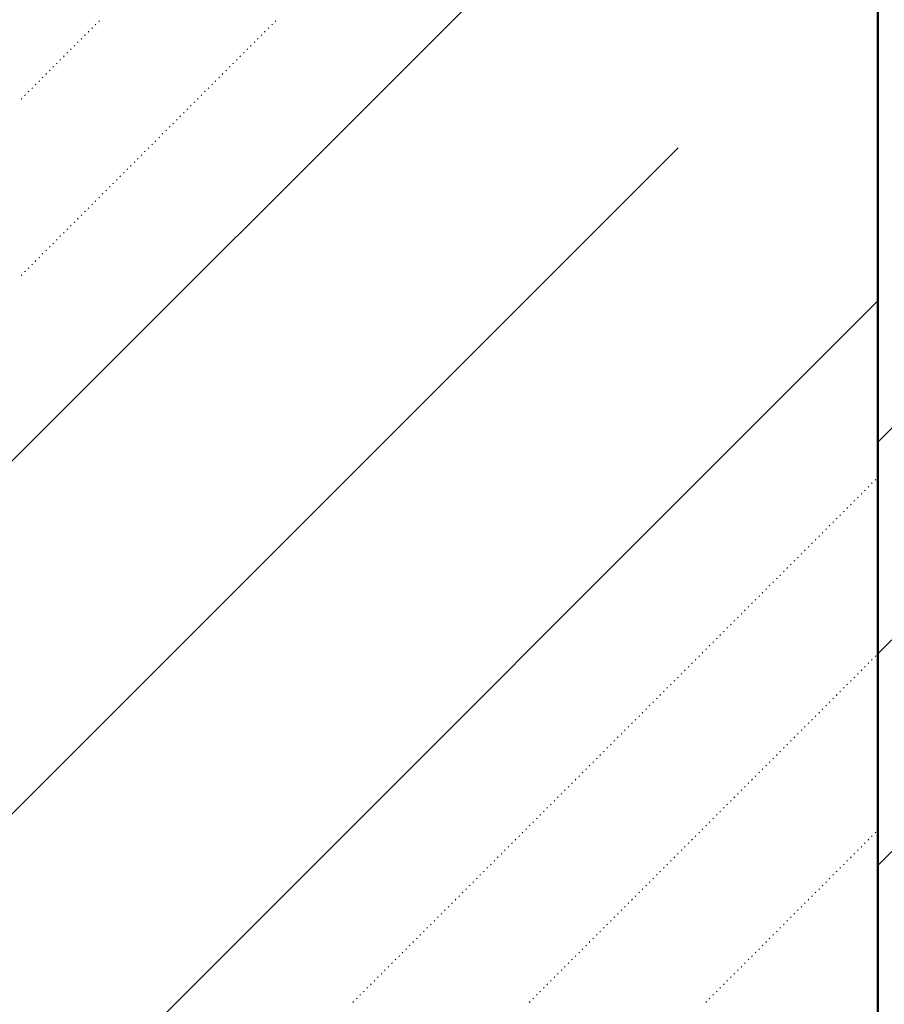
# Model space of a CAD drawing. Header units: millimetres. Extents: x 0 to 1260, y 0 to 297.
# Tile 39 of 104: x 134.71 to 139.04, y 220.18 to 225.11. Entities that reach past the tile are written whole.
import ezdxf

# ---------------------------------------------------------------- set-up
doc = ezdxf.new("R2010")
doc.units = ezdxf.units.MM
for name, pattern in [('K5LT32802', [0]), ('K5LT32806', [0]), ('K5LT_BASIC', [0]), ('K5LT_THIN', [0])]:
    doc.linetypes.add(name, pattern=pattern)
doc.layers.add('Системный слой', color=7, linetype='Continuous')
doc.styles.add('KDIMTEXTSTYLE', font='GOST_AU.SHX', dxfattribs={"width": 0.96, "oblique": 15, "height": 5})
doc.dimstyles.new('KDIMSTYLE (0.01)', dxfattribs={"dimtxt": 5, "dimasz": 1, "dimexe": 2, "dimexo": 0, "dimgap": 1, "dimtad": 1, "dimlfac": 100, "dimtxsty": 'KDIMTEXTSTYLE', "dimsah": 1, "dimcen": 0, "dimdle": 1, "dimadec": 0, "dimazin": 0, "dimtfac": 0.667, "dimtmove": 0, "dimatfit": 3, "dimfxl": 1, "dimtvp": 1, "dimtolj": 1, "dimtzin": 0, "dimarcsym": 0})

# ---------------------------------------------------------------- blocks, each defined once
blk = doc.blocks.new('U93')
at = {"layer": 'Системный слой', "color": 7, "linetype": 'K5LT32802', "lineweight": 9}
for p, q in [((139.012, 222.9969), (142.012, 225.9969)), ((139.012, 221.9362), (142.012, 224.9362)), ((139.012, 220.8756), (142.012, 223.8756))]:
    blk.add_line(p, q, dxfattribs=at)
blk = doc.blocks.new('U96')
at = {"layer": 'Системный слой', "color": 7, "linetype": 'K5LT32802', "lineweight": 9}
for p, q in [((122.8543, 211.0818), (138.012, 226.2395)), ((124.7625, 211.2222), (138.012, 224.4718)), ((126.6707, 211.3627), (139.012, 223.704))]:
    blk.add_line(p, q, dxfattribs=at)
at = {"layer": 'Системный слой', "color": 7, "linetype": 'K5LT32806', "lineweight": 18}
for p, q in [((135.0915, 225.0868), (135.095, 225.0903)), ((135.1092, 225.1044), (135.1127, 225.108)), ((135.9754, 225.0868), (135.9789, 225.0903)), ((135.9931, 225.1044), (135.9966, 225.108)), ((135.0561, 225.0514), (135.0597, 225.0549)), ((135.0738, 225.0691), (135.0773, 225.0726)), ((135.94, 225.0514), (135.9436, 225.0549)), ((135.9577, 225.0691), (135.9612, 225.0726)), ((135.0031, 224.9984), (135.0066, 225.0019)), ((135.0208, 225.0161), (135.0243, 225.0196)), ((135.0385, 225.0337), (135.042, 225.0373)), ((135.887, 224.9984), (135.8905, 225.0019)), ((135.9047, 225.0161), (135.9082, 225.0196)), ((135.9223, 225.0337), (135.9259, 225.0373)), ((134.9501, 224.9453), (134.9536, 224.9489)), ((134.9677, 224.963), (134.9713, 224.9666)), ((134.9854, 224.9807), (134.989, 224.9842)), ((135.834, 224.9453), (135.8375, 224.9489)), ((135.8516, 224.963), (135.8552, 224.9666)), ((135.8693, 224.9807), (135.8728, 224.9842)), ((134.897, 224.8923), (134.9006, 224.8958)), ((134.9147, 224.91), (134.9183, 224.9135)), ((134.9324, 224.9277), (134.9359, 224.9312)), ((135.7809, 224.8923), (135.7845, 224.8958)), ((135.7986, 224.91), (135.8021, 224.9135)), ((135.8163, 224.9277), (135.8198, 224.9312)), ((134.844, 224.8393), (134.8475, 224.8428)), ((134.8617, 224.857), (134.8652, 224.8605)), ((134.8794, 224.8746), (134.8829, 224.8782)), ((135.7279, 224.8393), (135.7314, 224.8428)), ((135.7456, 224.857), (135.7491, 224.8605)), ((135.7632, 224.8746), (135.7668, 224.8782)), ((134.8086, 224.8039), (134.8122, 224.8075)), ((134.8263, 224.8216), (134.8299, 224.8251)), ((135.6925, 224.8039), (135.6961, 224.8075)), ((135.7102, 224.8216), (135.7137, 224.8251)), ((134.7556, 224.7509), (134.7592, 224.7544)), ((134.7733, 224.7686), (134.7768, 224.7721)), ((134.791, 224.7862), (134.7945, 224.7898)), ((135.6395, 224.7509), (135.643, 224.7544)), ((135.6572, 224.7686), (135.6607, 224.7721)), ((135.6749, 224.7862), (135.6784, 224.7898)), ((134.7203, 224.7155), (134.7238, 224.7191)), ((134.7379, 224.7332), (134.7415, 224.7367)), ((135.5865, 224.6979), (135.59, 224.7014)), ((135.6041, 224.7155), (135.6077, 224.7191)), ((135.6218, 224.7332), (135.6254, 224.7367)), ((135.5334, 224.6448), (135.537, 224.6484)), ((135.5511, 224.6625), (135.5546, 224.666)), ((135.5688, 224.6802), (135.5723, 224.6837)), ((135.4981, 224.6095), (135.5016, 224.613)), ((135.5158, 224.6271), (135.5193, 224.6307)), ((135.445, 224.5564), (135.4486, 224.56)), ((135.4627, 224.5741), (135.4663, 224.5776)), ((135.4804, 224.5918), (135.4839, 224.5953)), ((135.392, 224.5034), (135.3955, 224.5069)), ((135.4097, 224.5211), (135.4132, 224.5246)), ((135.4274, 224.5388), (135.4309, 224.5423)), ((135.339, 224.4504), (135.3425, 224.4539)), ((135.3567, 224.468), (135.3602, 224.4716)), ((135.3743, 224.4857), (135.3779, 224.4893)), ((135.2859, 224.3973), (135.2895, 224.4009)), ((135.3036, 224.415), (135.3072, 224.4185)), ((135.3213, 224.4327), (135.3248, 224.4362)), ((135.2506, 224.362), (135.2541, 224.3655)), ((135.2683, 224.3797), (135.2718, 224.3832)), ((135.1976, 224.3089), (135.2011, 224.3125)), ((135.2152, 224.3266), (135.2188, 224.3302)), ((135.2329, 224.3443), (135.2364, 224.3478)), ((135.1445, 224.2559), (135.1481, 224.2594)), ((135.1622, 224.2736), (135.1657, 224.2771)), ((135.1799, 224.2913), (135.1834, 224.2948)), ((135.0915, 224.2029), (135.095, 224.2064)), ((135.1092, 224.2206), (135.1127, 224.2241)), ((135.1268, 224.2382), (135.1304, 224.2418)), ((135.0385, 224.1498), (135.042, 224.1534)), ((135.0561, 224.1675), (135.0597, 224.1711)), ((135.0738, 224.1852), (135.0773, 224.1887)), ((135.0031, 224.1145), (135.0066, 224.118)), ((135.0208, 224.1322), (135.0243, 224.1357)), ((134.9501, 224.0615), (134.9536, 224.065)), ((134.9677, 224.0791), (134.9713, 224.0827)), ((134.9854, 224.0968), (134.989, 224.1003)), ((134.897, 224.0084), (134.9006, 224.012)), ((134.9147, 224.0261), (134.9183, 224.0296)), ((134.9324, 224.0438), (134.9359, 224.0473)), ((134.844, 223.9554), (134.8475, 223.9589)), ((134.8617, 223.9731), (134.8652, 223.9766)), ((134.8794, 223.9907), (134.8829, 223.9943)), ((134.791, 223.9024), (134.7945, 223.9059)), ((134.8086, 223.92), (134.8122, 223.9236)), ((134.8263, 223.9377), (134.8299, 223.9412)), ((134.7556, 223.867), (134.7592, 223.8705)), ((134.7733, 223.8847), (134.7768, 223.8882)), ((134.7203, 223.8316), (134.7238, 223.8352)), ((134.7379, 223.8493), (134.7415, 223.8529)), ((138.9629, 222.771), (138.9664, 222.7745)), ((138.9806, 222.7887), (138.9841, 222.7922)), ((138.9983, 222.8063), (139.0018, 222.8099)), ((138.9275, 222.7356), (138.9311, 222.7392)), ((138.9452, 222.7533), (138.9488, 222.7568)), ((138.8745, 222.6826), (138.878, 222.6861)), ((138.8922, 222.7003), (138.8957, 222.7038)), ((138.9099, 222.718), (138.9134, 222.7215)), ((138.8215, 222.6296), (138.825, 222.6331)), ((138.8392, 222.6472), (138.8427, 222.6508)), ((138.8568, 222.6649), (138.8604, 222.6685)), ((138.7684, 222.5765), (138.772, 222.5801)), ((138.7861, 222.5942), (138.7897, 222.5977)), ((138.8038, 222.6119), (138.8073, 222.6154)), ((138.7154, 222.5235), (138.7189, 222.527)), ((138.7331, 222.5412), (138.7366, 222.5447)), ((138.7508, 222.5589), (138.7543, 222.5624)), ((138.6801, 222.4881), (138.6836, 222.4917)), ((138.6977, 222.5058), (138.7013, 222.5094)), ((138.627, 222.4351), (138.6306, 222.4386)), ((138.6447, 222.4528), (138.6482, 222.4563)), ((138.6624, 222.4705), (138.6659, 222.474)), ((138.574, 222.3821), (138.5775, 222.3856)), ((138.5917, 222.3998), (138.5952, 222.4033)), ((138.6093, 222.4174), (138.6129, 222.421)), ((138.521, 222.329), (138.5245, 222.3326)), ((138.5386, 222.3467), (138.5422, 222.3503)), ((138.5563, 222.3644), (138.5599, 222.3679)), ((138.4679, 222.276), (138.4715, 222.2795)), ((138.4856, 222.2937), (138.4891, 222.2972)), ((138.5033, 222.3114), (138.5068, 222.3149)), ((138.4326, 222.2407), (138.4361, 222.2442)), ((138.4502, 222.2583), (138.4538, 222.2619)), ((138.3795, 222.1876), (138.3831, 222.1912)), ((138.3972, 222.2053), (138.4008, 222.2088)), ((138.4149, 222.223), (138.4184, 222.2265)), ((138.3265, 222.1346), (138.33, 222.1381)), ((138.3442, 222.1523), (138.3477, 222.1558)), ((138.3619, 222.1699), (138.3654, 222.1735)), ((138.2735, 222.0816), (138.277, 222.0851)), ((138.2911, 222.0992), (138.2947, 222.1028)), ((138.3088, 222.1169), (138.3124, 222.1204)), ((138.2204, 222.0285), (138.224, 222.0321)), ((138.2381, 222.0462), (138.2417, 222.0497)), ((138.2558, 222.0639), (138.2593, 222.0674)), ((138.1851, 221.9932), (138.1886, 221.9967)), ((138.2028, 222.0108), (138.2063, 222.0144)), ((138.1321, 221.9401), (138.1356, 221.9437)), ((138.1497, 221.9578), (138.1533, 221.9613)), ((138.1674, 221.9755), (138.1709, 221.979)), ((138.079, 221.8871), (138.0826, 221.8906)), ((138.0967, 221.9048), (138.1002, 221.9083)), ((138.1144, 221.9225), (138.1179, 221.926)), ((138.9629, 221.8871), (138.9664, 221.8906)), ((138.9806, 221.9048), (138.9841, 221.9083)), ((138.9983, 221.9225), (139.0018, 221.926)), ((138.026, 221.8341), (138.0295, 221.8376)), ((138.0437, 221.8517), (138.0472, 221.8553)), ((138.0613, 221.8694), (138.0649, 221.873)), ((138.9099, 221.8341), (138.9134, 221.8376)), ((138.9275, 221.8517), (138.9311, 221.8553)), ((138.9452, 221.8694), (138.9488, 221.873)), ((137.973, 221.781), (137.9765, 221.7846)), ((137.9906, 221.7987), (137.9942, 221.8023)), ((138.0083, 221.8164), (138.0118, 221.8199)), ((138.8568, 221.781), (138.8604, 221.7846)), ((138.8745, 221.7987), (138.878, 221.8023)), ((138.8922, 221.8164), (138.8957, 221.8199)), ((137.9376, 221.7457), (137.9411, 221.7492)), ((137.9553, 221.7634), (137.9588, 221.7669)), ((138.8215, 221.7457), (138.825, 221.7492)), ((138.8392, 221.7634), (138.8427, 221.7669)), ((137.8846, 221.6926), (137.8881, 221.6962)), ((137.9022, 221.7103), (137.9058, 221.7139)), ((137.9199, 221.728), (137.9235, 221.7315)), ((138.7684, 221.6926), (138.772, 221.6962)), ((138.7861, 221.7103), (138.7897, 221.7139)), ((138.8038, 221.728), (138.8073, 221.7315)), ((137.8315, 221.6396), (137.8351, 221.6432)), ((137.8492, 221.6573), (137.8527, 221.6608)), ((137.8669, 221.675), (137.8704, 221.6785)), ((138.7154, 221.6396), (138.7189, 221.6432)), ((138.7331, 221.6573), (138.7366, 221.6608)), ((138.7508, 221.675), (138.7543, 221.6785)), ((137.7785, 221.5866), (137.782, 221.5901)), ((137.7962, 221.6043), (137.7997, 221.6078)), ((137.8139, 221.6219), (137.8174, 221.6255)), ((138.6624, 221.5866), (138.6659, 221.5901)), ((138.6801, 221.6043), (138.6836, 221.6078)), ((138.6977, 221.6219), (138.7013, 221.6255)), ((137.7431, 221.5512), (137.7467, 221.5548)), ((137.7608, 221.5689), (137.7644, 221.5724)), ((138.627, 221.5512), (138.6306, 221.5548)), ((138.6447, 221.5689), (138.6482, 221.5724)), ((137.6901, 221.4982), (137.6936, 221.5017)), ((137.7078, 221.5159), (137.7113, 221.5194)), ((137.7255, 221.5335), (137.729, 221.5371)), ((138.574, 221.4982), (138.5775, 221.5017)), ((138.5917, 221.5159), (138.5952, 221.5194)), ((138.6093, 221.5335), (138.6129, 221.5371)), ((137.6371, 221.4452), (137.6406, 221.4487)), ((137.6548, 221.4628), (137.6583, 221.4664)), ((137.6724, 221.4805), (137.676, 221.4841)), ((138.521, 221.4452), (138.5245, 221.4487)), ((138.5386, 221.4628), (138.5422, 221.4664)), ((138.5563, 221.4805), (138.5599, 221.4841)), ((137.584, 221.3921), (137.5876, 221.3957)), ((137.6017, 221.4098), (137.6053, 221.4133)), ((137.6194, 221.4275), (137.6229, 221.431)), ((138.4679, 221.3921), (138.4715, 221.3957)), ((138.4856, 221.4098), (138.4891, 221.4133)), ((138.5033, 221.4275), (138.5068, 221.431)), ((137.531, 221.3391), (137.5345, 221.3426)), ((137.5487, 221.3568), (137.5522, 221.3603)), ((137.5664, 221.3745), (137.5699, 221.378)), ((138.4149, 221.3391), (138.4184, 221.3426)), ((138.4326, 221.3568), (138.4361, 221.3603)), ((138.4502, 221.3745), (138.4538, 221.378)), ((137.4957, 221.3037), (137.4992, 221.3073)), ((137.5133, 221.3214), (137.5169, 221.325)), ((138.3795, 221.3037), (138.3831, 221.3073)), ((138.3972, 221.3214), (138.4008, 221.325)), ((137.4426, 221.2507), (137.4462, 221.2542)), ((137.4603, 221.2684), (137.4638, 221.2719)), ((137.478, 221.2861), (137.4815, 221.2896)), ((138.3265, 221.2507), (138.33, 221.2542)), ((138.3442, 221.2684), (138.3477, 221.2719)), ((138.3619, 221.2861), (138.3654, 221.2896)), ((137.3896, 221.1977), (137.3931, 221.2012)), ((137.4073, 221.2154), (137.4108, 221.2189)), ((137.4249, 221.233), (137.4285, 221.2366)), ((138.2735, 221.1977), (138.277, 221.2012)), ((138.2911, 221.2154), (138.2947, 221.2189)), ((138.3088, 221.233), (138.3124, 221.2366)), ((137.3366, 221.1446), (137.3401, 221.1482)), ((137.3542, 221.1623), (137.3578, 221.1659)), ((137.3719, 221.18), (137.3754, 221.1835)), ((138.2204, 221.1446), (138.224, 221.1482)), ((138.2381, 221.1623), (138.2417, 221.1659)), ((138.2558, 221.18), (138.2593, 221.1835)), ((137.2835, 221.0916), (137.2871, 221.0951)), ((137.3012, 221.1093), (137.3047, 221.1128)), ((137.3189, 221.127), (137.3224, 221.1305)), ((138.1674, 221.0916), (138.1709, 221.0951)), ((138.1851, 221.1093), (138.1886, 221.1128)), ((138.2028, 221.127), (138.2063, 221.1305)), ((137.2482, 221.0563), (137.2517, 221.0598)), ((137.2658, 221.0739), (137.2694, 221.0775)), ((138.1321, 221.0563), (138.1356, 221.0598)), ((138.1497, 221.0739), (138.1533, 221.0775)), ((137.1951, 221.0032), (137.1987, 221.0068)), ((137.2128, 221.0209), (137.2163, 221.0244)), ((137.2305, 221.0386), (137.234, 221.0421)), ((138.079, 221.0032), (138.0826, 221.0068)), ((138.0967, 221.0209), (138.1002, 221.0244)), ((138.1144, 221.0386), (138.1179, 221.0421)), ((138.9629, 221.0032), (138.9664, 221.0068)), ((138.9806, 221.0209), (138.9841, 221.0244)), ((138.9983, 221.0386), (139.0018, 221.0421)), ((137.1421, 220.9502), (137.1456, 220.9537)), ((137.1598, 220.9679), (137.1633, 220.9714)), ((137.1775, 220.9855), (137.181, 220.9891)), ((138.026, 220.9502), (138.0295, 220.9537)), ((138.0437, 220.9679), (138.0472, 220.9714)), ((138.0613, 220.9855), (138.0649, 220.9891)), ((138.9099, 220.9502), (138.9134, 220.9537)), ((138.9275, 220.9679), (138.9311, 220.9714)), ((138.9452, 220.9855), (138.9488, 220.9891)), ((137.0891, 220.8972), (137.0926, 220.9007)), ((137.1067, 220.9148), (137.1103, 220.9184)), ((137.1244, 220.9325), (137.128, 220.936)), ((137.973, 220.8972), (137.9765, 220.9007)), ((137.9906, 220.9148), (137.9942, 220.9184)), ((138.0083, 220.9325), (138.0118, 220.936)), ((138.8568, 220.8972), (138.8604, 220.9007)), ((138.8745, 220.9148), (138.878, 220.9184)), ((138.8922, 220.9325), (138.8957, 220.936)), ((137.036, 220.8441), (137.0396, 220.8477)), ((137.0537, 220.8618), (137.0572, 220.8653)), ((137.0714, 220.8795), (137.0749, 220.883)), ((137.9199, 220.8441), (137.9235, 220.8477)), ((137.9376, 220.8618), (137.9411, 220.8653)), ((137.9553, 220.8795), (137.9588, 220.883)), ((138.8038, 220.8441), (138.8073, 220.8477)), ((138.8215, 220.8618), (138.825, 220.8653)), ((138.8392, 220.8795), (138.8427, 220.883)), ((137.0007, 220.8088), (137.0042, 220.8123)), ((137.0184, 220.8264), (137.0219, 220.83)), ((137.8846, 220.8088), (137.8881, 220.8123)), ((137.9022, 220.8264), (137.9058, 220.83)), ((138.7684, 220.8088), (138.772, 220.8123)), ((138.7861, 220.8264), (138.7897, 220.83)), ((136.9476, 220.7557), (136.9512, 220.7593)), ((136.9653, 220.7734), (136.9689, 220.7769)), ((136.983, 220.7911), (136.9865, 220.7946)), ((137.8315, 220.7557), (137.8351, 220.7593)), ((137.8492, 220.7734), (137.8527, 220.7769)), ((137.8669, 220.7911), (137.8704, 220.7946)), ((138.7154, 220.7557), (138.7189, 220.7593)), ((138.7331, 220.7734), (138.7366, 220.7769)), ((138.7508, 220.7911), (138.7543, 220.7946)), ((136.8946, 220.7027), (136.8981, 220.7062)), ((136.9123, 220.7204), (136.9158, 220.7239)), ((136.93, 220.7381), (136.9335, 220.7416)), ((137.7785, 220.7027), (137.782, 220.7062)), ((137.7962, 220.7204), (137.7997, 220.7239)), ((137.8139, 220.7381), (137.8174, 220.7416)), ((138.6624, 220.7027), (138.6659, 220.7062)), ((138.6801, 220.7204), (138.6836, 220.7239)), ((138.6977, 220.7381), (138.7013, 220.7416)), ((136.8416, 220.6497), (136.8451, 220.6532)), ((136.8593, 220.6673), (136.8628, 220.6709)), ((136.8769, 220.685), (136.8805, 220.6886)), ((137.7255, 220.6497), (137.729, 220.6532)), ((137.7431, 220.6673), (137.7467, 220.6709)), ((137.7608, 220.685), (137.7644, 220.6886)), ((138.6093, 220.6497), (138.6129, 220.6532)), ((138.627, 220.6673), (138.6306, 220.6709)), ((138.6447, 220.685), (138.6482, 220.6886)), ((136.8062, 220.6143), (136.8098, 220.6178)), ((136.8239, 220.632), (136.8274, 220.6355)), ((137.6901, 220.6143), (137.6936, 220.6178)), ((137.7078, 220.632), (137.7113, 220.6355)), ((138.574, 220.6143), (138.5775, 220.6178)), ((138.5917, 220.632), (138.5952, 220.6355)), ((136.7532, 220.5613), (136.7567, 220.5648)), ((136.7709, 220.579), (136.7744, 220.5825)), ((136.7885, 220.5966), (136.7921, 220.6002)), ((137.6371, 220.5613), (137.6406, 220.5648)), ((137.6548, 220.579), (137.6583, 220.5825)), ((137.6724, 220.5966), (137.676, 220.6002)), ((138.521, 220.5613), (138.5245, 220.5648)), ((138.5386, 220.579), (138.5422, 220.5825)), ((138.5563, 220.5966), (138.5599, 220.6002)), ((136.7002, 220.5082), (136.7037, 220.5118)), ((136.7178, 220.5259), (136.7214, 220.5295)), ((136.7355, 220.5436), (136.7391, 220.5471)), ((137.584, 220.5082), (137.5876, 220.5118)), ((137.6017, 220.5259), (137.6053, 220.5295)), ((137.6194, 220.5436), (137.6229, 220.5471)), ((138.4679, 220.5082), (138.4715, 220.5118)), ((138.4856, 220.5259), (138.4891, 220.5295)), ((138.5033, 220.5436), (138.5068, 220.5471)), ((136.6471, 220.4552), (136.6507, 220.4587)), ((136.6648, 220.4729), (136.6683, 220.4764)), ((136.6825, 220.4906), (136.686, 220.4941)), ((137.531, 220.4552), (137.5345, 220.4587)), ((137.5487, 220.4729), (137.5522, 220.4764)), ((137.5664, 220.4906), (137.5699, 220.4941)), ((138.4149, 220.4552), (138.4184, 220.4587)), ((138.4326, 220.4729), (138.4361, 220.4764)), ((138.4502, 220.4906), (138.4538, 220.4941)), ((136.5941, 220.4022), (136.5976, 220.4057)), ((136.6118, 220.4199), (136.6153, 220.4234)), ((136.6294, 220.4375), (136.633, 220.4411)), ((137.478, 220.4022), (137.4815, 220.4057)), ((137.4957, 220.4199), (137.4992, 220.4234)), ((137.5133, 220.4375), (137.5169, 220.4411)), ((138.3619, 220.4022), (138.3654, 220.4057)), ((138.3795, 220.4199), (138.3831, 220.4234)), ((138.3972, 220.4375), (138.4008, 220.4411)), ((136.5587, 220.3668), (136.5623, 220.3704)), ((136.5764, 220.3845), (136.58, 220.388)), ((137.4426, 220.3668), (137.4462, 220.3704)), ((137.4603, 220.3845), (137.4638, 220.388)), ((138.3265, 220.3668), (138.33, 220.3704)), ((138.3442, 220.3845), (138.3477, 220.388)), ((136.5057, 220.3138), (136.5092, 220.3173)), ((136.5234, 220.3315), (136.5269, 220.335)), ((136.5411, 220.3491), (136.5446, 220.3527)), ((137.3896, 220.3138), (137.3931, 220.3173)), ((137.4073, 220.3315), (137.4108, 220.335)), ((137.4249, 220.3491), (137.4285, 220.3527)), ((138.2735, 220.3138), (138.277, 220.3173)), ((138.2911, 220.3315), (138.2947, 220.335)), ((138.3088, 220.3491), (138.3124, 220.3527)), ((136.4527, 220.2608), (136.4562, 220.2643)), ((136.4703, 220.2784), (136.4739, 220.282)), ((136.488, 220.2961), (136.4916, 220.2996)), ((137.3366, 220.2608), (137.3401, 220.2643)), ((137.3542, 220.2784), (137.3578, 220.282)), ((137.3719, 220.2961), (137.3754, 220.2996)), ((138.2204, 220.2608), (138.224, 220.2643)), ((138.2381, 220.2784), (138.2417, 220.282)), ((138.2558, 220.2961), (138.2593, 220.2996)), ((136.3996, 220.2077), (136.4032, 220.2113)), ((136.4173, 220.2254), (136.4209, 220.2289)), ((136.435, 220.2431), (136.4385, 220.2466)), ((137.2835, 220.2077), (137.2871, 220.2113)), ((137.3012, 220.2254), (137.3047, 220.2289)), ((137.3189, 220.2431), (137.3224, 220.2466)), ((138.1674, 220.2077), (138.1709, 220.2113)), ((138.1851, 220.2254), (138.1886, 220.2289)), ((138.2028, 220.2431), (138.2063, 220.2466)), ((136.382, 220.19), (136.3855, 220.1936)), ((137.2658, 220.19), (137.2694, 220.1936)), ((138.1497, 220.19), (138.1533, 220.1936))]:
    blk.add_line(p, q, dxfattribs=at)
blk = doc.blocks.new('KDIMARROW_03')
at = {"layer": 'Системный слой', "color": 0, "linetype": 'K5LT_THIN', "lineweight": 18}
for p, q in [((-1.0605, -1.0605), (1.0605, 1.0605)), ((0, 0), (-1, 0)), ((0, 0), (2, 0))]:
    blk.add_line(p, q, dxfattribs=at)

msp = doc.modelspace()

# ---------------------------------------------------------------- linework, layer by layer
at = {"layer": 'Системный слой', "color": 7, "linetype": 'K5LT_BASIC', "lineweight": 50}
for p, q in [((139.01205, 223.52681), (139.01205, 236.29606)), ((139.01205, 223.89606), (139.01205, 210.86372))]:
    msp.add_line(p, q, dxfattribs=at)

# ---------------------------------------------------------------- block references
at = {"layer": 'Системный слой'}
for name in ['U96', 'U93']:
    msp.add_blockref(name, (0, 0), dxfattribs=at)

# ---------------------------------------------------------------- dimensions: what is measured, and where the dimension line sits
at = {"layer": 'Системный слой', "color": 7}
msp.add_linear_dim(base=(139.01205, 255.71922), p1=(209.0461, 249.59596), p2=(139.01205, 219.15391), location=(174.02907, 255.71922), text='\\H3.5;\\W0.965;\\Q0;\\H3.5;\\W0.965;\\Q0;\\Q0;7000', dimstyle='KDIMSTYLE (0.01)', override={"dimexo": 0, "dimblk1": 'KDIMARROW_03', "dimblk2": 'KDIMARROW_03', "dimse1": 0, "dimse2": 0, "dimclrt": 7, "dimtolj": 1}, dxfattribs=at).render()

doc.saveas('drawing.dxf')
